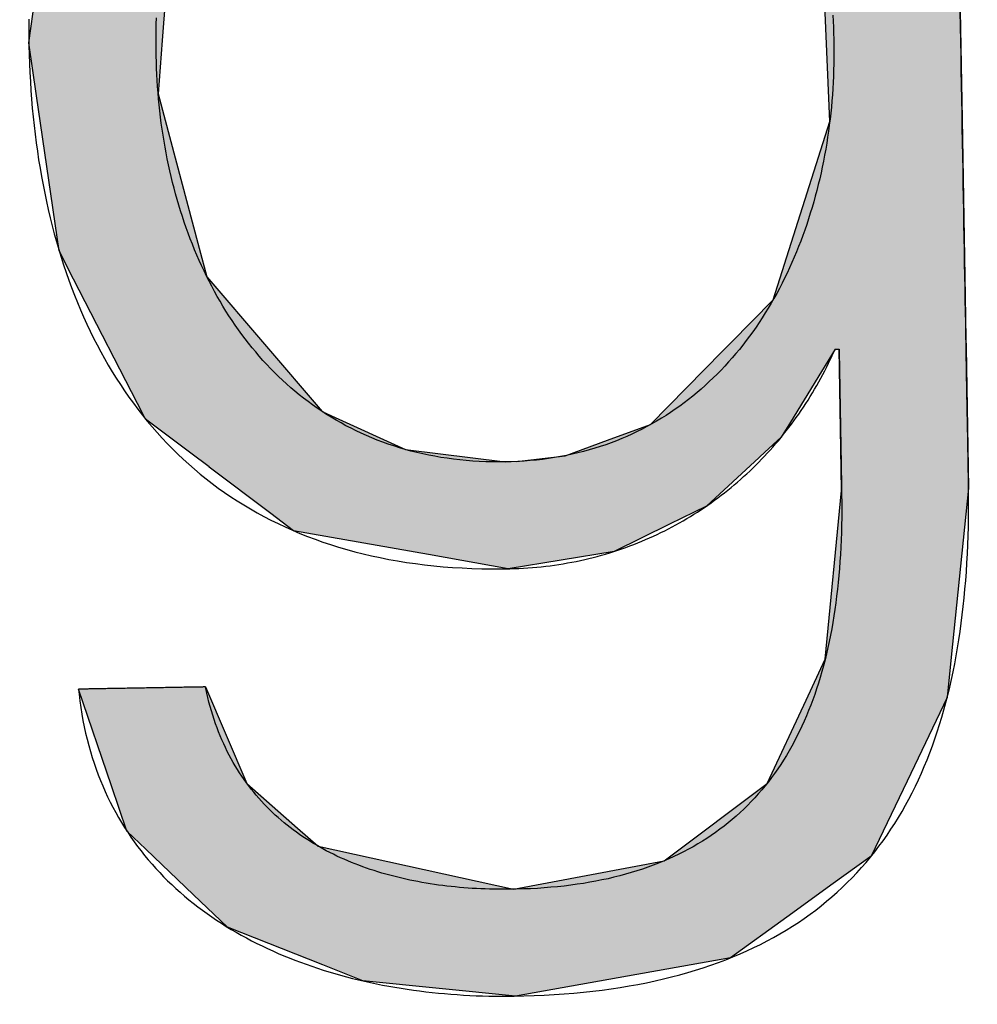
# Model space of a CAD drawing. Extents: x 1073 to 6773, y 6241 to 11366.
# Tile 27 of 58: x 3595 to 3643, y 8051 to 8100. Entities that reach past the tile are written whole.
import ezdxf

# ---------------------------------------------------------------- set-up
doc = ezdxf.new("R2010")
doc.units = 0
doc.layers.get('0').update_dxf_attribs({"linetype": 'CONTINUOUS'})
doc.layers.add('LOGO', color=7, linetype='CONTINUOUS')

# ---------------------------------------------------------------- blocks, each defined once
blk = doc.blocks.new('*U49')
at = {"layer": 'LOGO', "color": 30, "linetype": 'CONTINUOUS'}
for p, q in [((70.7363, 7.6539), (71.3157, 7.7745)), ((71.3157, 7.7745), (72.1028, 7.6539)), ((69.8624, 7.472), (70.7363, 7.6539)), ((72.1028, 7.6539), (72.4845, 7.472)), ((73.7466, 7.3511), (73.7466, 7.5547)), ((74.6685, 7.5547), (74.6685, 7.3511)), ((69.6721, 7.326), (69.8624, 7.472)), ((72.4845, 7.472), (72.791, 7.326)), ((69.2388, 6.9935), (69.6721, 7.326)), ((72.791, 7.326), (73.1692, 6.9935)), ((73.7466, 7.2564), (73.7466, 7.3511)), ((74.6685, 7.3511), (74.6685, 7.2564)), ((73.7466, 6.9032), (73.7466, 7.2564)), ((74.6685, 7.2564), (74.6685, 6.9032)), ((69.1533, 6.9279), (69.2388, 6.9935)), ((73.1692, 6.9935), (73.2438, 6.9279)), ((68.8059, 6.6613), (69.1533, 6.9279)), ((70.7043, 6.9279), (70.07, 6.6613)), ((72.1609, 6.8417), (71.7719, 6.9279)), ((73.2438, 6.9279), (73.3419, 6.8417)), ((73.7466, 6.4703), (73.7466, 6.9032)), ((74.6685, 6.9032), (74.6685, 6.4703)), ((72.1871, 6.8359), (72.1609, 6.8417)), ((72.7539, 6.4861), (72.1871, 6.8359)), ((73.3419, 6.8417), (73.3456, 6.8359)), ((73.3456, 6.8359), (73.5679, 6.4861)), ((68.5622, 6.2298), (68.792, 6.6507)), ((68.792, 6.6507), (68.8059, 6.6613)), ((70.0578, 6.6507), (69.5738, 6.2298)), ((70.07, 6.6613), (70.0578, 6.6507)), ((72.9559, 6.2517), (72.7539, 6.4861)), ((73.5679, 6.4861), (73.717, 6.2517)), ((73.7466, 6.4553), (73.7466, 6.4703)), ((73.7466, 6.2517), (73.7466, 6.4553)), ((74.6685, 6.4703), (74.6685, 6.4553)), ((74.6685, 6.4553), (74.6685, 6.2517)), ((68.1307, 5.4396), (68.5622, 6.2298)), ((69.5738, 6.2298), (69.1801, 5.4396)), ((73.1846, 5.9862), (72.9559, 6.2517)), ((74.6685, 6.2517), (74.6685, 5.9862)), ((73.6716, 4.7033), (73.1846, 5.9862)), ((74.6685, 5.9862), (74.6685, 4.7033)), ((68.0655, 5.0154), (68.1307, 5.4396)), ((69.1801, 5.4396), (68.9688, 5.0154)), ((67.9044, 3.9676), (68.0655, 5.0154)), ((68.9688, 5.0154), (68.872, 3.9676)), ((73.6874, 4.0846), (73.6716, 4.7033)), ((74.6685, 4.7033), (74.6685, 4.0846)), ((73.7076, 3.2947), (73.6874, 4.0846)), ((74.6685, 4.0846), (74.6685, 3.2947)), ((67.9538, 3.5803), (67.9044, 3.9676)), ((68.872, 3.9676), (68.8363, 3.5803)), ((68.0977, 2.4533), (67.9538, 3.5803)), ((68.8363, 3.5803), (69.1153, 2.4533)), ((73.2733, 2.0058), (73.7076, 3.2947)), ((74.6685, 3.2947), (74.6685, 2.0058)), ((68.1996, 2.2461), (68.0977, 2.4533)), ((69.1153, 2.4533), (69.1666, 2.2461)), ((68.6881, 1.253), (68.1996, 2.2461)), ((69.1666, 2.2461), (69.9859, 1.253)), ((72.9612, 1.6989), (73.2733, 2.0058)), ((74.6685, 2.0058), (74.6685, 1.6989)), ((72.9007, 1.6394), (72.9612, 1.6989)), ((74.6685, 1.6989), (74.6685, 1.6394)), ((72.3688, 1.1164), (72.9007, 1.6394)), ((73.717, 1.6394), (73.3842, 1.1164)), ((73.7466, 0.9127), (73.7466, 1.6394)), ((74.6685, 1.6394), (74.6685, 0.9127)), ((68.7042, 1.2203), (68.6881, 1.253)), ((69.0285, 0.9664), (68.7042, 1.2203)), ((69.9859, 1.253), (70.0543, 1.2203)), ((70.0543, 1.2203), (70.5857, 0.9664)), ((72.0541, 1.0079), (72.3688, 1.1164)), ((73.3842, 1.1164), (73.3151, 1.0079)), ((71.7444, 0.9011), (72.0541, 1.0079)), ((73.3151, 1.0079), (73.195, 0.9011)), ((69.1585, 0.8647), (69.0285, 0.9664)), ((70.5857, 0.9664), (71.3082, 0.8647)), ((69.1599, 0.8636), (69.1585, 0.8647)), ((69.6019, 0.5176), (69.1599, 0.8636)), ((71.39, 0.8647), (71.7444, 0.9011)), ((73.1529, 0.8636), (72.7636, 0.5176)), ((73.1541, 0.8647), (73.1529, 0.8636)), ((73.195, 0.9011), (73.1541, 0.8647)), ((73.7466, 0.6145), (73.7466, 0.9127)), ((74.6685, 0.9127), (74.6685, 0.6145)), ((73.6056, -0.6099), (73.7466, 0.6145)), ((74.6685, 0.6145), (74.5217, -0.6099)), ((69.7636, 0.391), (69.6019, 0.5176)), ((72.7636, 0.5176), (72.4943, 0.391)), ((70.739, 0.2002), (69.7636, 0.391)), ((72.4943, 0.391), (72.0885, 0.2002)), ((71.3157, 0.0874), (70.739, 0.2002)), ((72.0885, 0.2002), (71.3157, 0.0874)), ((73.4618, -0.9041), (73.6056, -0.6099)), ((74.5217, -0.6099), (74.4865, -0.9041)), ((68.4093, -1.4376), (68.1828, -0.7325)), ((69.1047, -0.7325), (69.3927, -1.4376)), ((73.1681, -1.5048), (73.4618, -0.9041)), ((74.4865, -0.9041), (74.1858, -1.5048)), ((68.5157, -1.7689), (68.4093, -1.4376)), ((69.3927, -1.4376), (69.7553, -1.7689)), ((72.422, -2.0466), (73.1681, -1.5048)), ((74.1858, -1.5048), (73.9145, -2.0466)), ((68.6521, -1.9038), (68.5157, -1.7689)), ((69.7553, -1.7689), (69.903, -1.9038)), ((68.9923, -2.2404), (68.6521, -1.9038)), ((69.903, -1.9038), (71.3157, -2.2404)), ((71.3157, -2.2404), (72.4121, -2.0538)), ((72.4121, -2.0538), (72.422, -2.0466)), ((73.9042, -2.0538), (73.6363, -2.2404)), ((73.9145, -2.0466), (73.9042, -2.0538)), ((69.233, -2.4785), (68.9923, -2.2404)), ((73.6363, -2.2404), (73.2945, -2.4785)), ((69.9216, -2.7663), (69.233, -2.4785)), ((73.2945, -2.4785), (72.8814, -2.7663)), ((70.2084, -2.8862), (69.9216, -2.7663)), ((72.8814, -2.7663), (72.1315, -2.8862)), ((71.3157, -3.0166), (70.2084, -2.8862)), ((72.1315, -2.8862), (71.3157, -3.0166))]:
    blk.add_line(p, q, dxfattribs=at)
at = {"layer": 'LOGO', "color": 30, "linetype": 'CONTINUOUS', "extrusion": (0, 0, -1)}
for points in [[(-71.3157, 7.7745), (-72.1028, 7.6539), (-70.7363, 7.6539)], [(-70.7363, 7.6539), (-72.4845, 7.472), (-69.8624, 7.472)], [(-70.7363, 7.6539), (-72.1028, 7.6539), (-72.4845, 7.472)], [(-73.7466, 7.5547), (-74.6685, 7.3511), (-73.7466, 7.3511)], [(-73.7466, 7.5547), (-74.6685, 7.5547), (-74.6685, 7.3511)], [(-69.8624, 7.472), (-72.791, 7.326), (-69.6721, 7.326)], [(-69.8624, 7.472), (-72.4845, 7.472), (-72.791, 7.326)], [(-69.6721, 7.326), (-73.1692, 6.9935), (-69.2388, 6.9935)], [(-69.6721, 7.326), (-72.791, 7.326), (-73.1692, 6.9935)], [(-73.7466, 7.3511), (-74.6685, 7.2564), (-73.7466, 7.2564)], [(-73.7466, 7.3511), (-74.6685, 7.3511), (-74.6685, 7.2564)], [(-73.7466, 7.2564), (-74.6685, 6.9032), (-73.7466, 6.9032)], [(-73.7466, 7.2564), (-74.6685, 7.2564), (-74.6685, 6.9032)], [(-69.2388, 6.9935), (-70.7043, 6.9279), (-69.1533, 6.9279)], [(-69.2388, 6.9935), (-71.476, 6.9935), (-70.7043, 6.9279)], [(-71.476, 6.9935), (-73.2438, 6.9279), (-71.7719, 6.9279)], [(-71.476, 6.9935), (-73.1692, 6.9935), (-73.2438, 6.9279)], [(-69.1533, 6.9279), (-70.07, 6.6613), (-68.8059, 6.6613)], [(-69.1533, 6.9279), (-70.7043, 6.9279), (-70.07, 6.6613)], [(-71.7719, 6.9279), (-73.3419, 6.8417), (-72.1609, 6.8417)], [(-71.7719, 6.9279), (-73.2438, 6.9279), (-73.3419, 6.8417)], [(-73.7466, 6.9032), (-74.6685, 6.4703), (-73.7466, 6.4703)], [(-73.7466, 6.9032), (-74.6685, 6.9032), (-74.6685, 6.4703)], [(-72.1609, 6.8417), (-73.3456, 6.8359), (-72.1871, 6.8359)], [(-72.1609, 6.8417), (-73.3419, 6.8417), (-73.3456, 6.8359)], [(-72.1871, 6.8359), (-73.5679, 6.4861), (-72.7539, 6.4861)], [(-72.1871, 6.8359), (-73.3456, 6.8359), (-73.5679, 6.4861)], [(-68.792, 6.6507), (-69.5738, 6.2298), (-68.5622, 6.2298)], [(-68.8059, 6.6613), (-70.0578, 6.6507), (-68.792, 6.6507)], [(-68.792, 6.6507), (-70.0578, 6.6507), (-69.5738, 6.2298)], [(-68.8059, 6.6613), (-70.07, 6.6613), (-70.0578, 6.6507)], [(-72.7539, 6.4861), (-73.717, 6.2517), (-72.9559, 6.2517)], [(-72.7539, 6.4861), (-73.5679, 6.4861), (-73.717, 6.2517)], [(-73.7466, 6.4703), (-74.6685, 6.4553), (-73.7466, 6.4553)], [(-73.7466, 6.4703), (-74.6685, 6.4703), (-74.6685, 6.4553)], [(-73.7466, 6.4553), (-74.6685, 6.2517), (-73.7466, 6.2517)], [(-73.7466, 6.4553), (-74.6685, 6.4553), (-74.6685, 6.2517)], [(-68.5622, 6.2298), (-69.1801, 5.4396), (-68.1307, 5.4396)], [(-68.5622, 6.2298), (-69.5738, 6.2298), (-69.1801, 5.4396)], [(-72.9559, 6.2517), (-74.6685, 5.9862), (-73.1846, 5.9862)], [(-72.9559, 6.2517), (-74.6685, 6.2517), (-74.6685, 5.9862)], [(-73.1846, 5.9862), (-74.6685, 4.7033), (-73.6716, 4.7033)], [(-73.1846, 5.9862), (-74.6685, 5.9862), (-74.6685, 4.7033)], [(-68.1307, 5.4396), (-68.9688, 5.0154), (-68.0655, 5.0154)], [(-68.1307, 5.4396), (-69.1801, 5.4396), (-68.9688, 5.0154)], [(-68.0655, 5.0154), (-68.872, 3.9676), (-67.9044, 3.9676)], [(-68.0655, 5.0154), (-68.9688, 5.0154), (-68.872, 3.9676)], [(-73.6716, 4.7033), (-74.6685, 4.0846), (-73.6874, 4.0846)], [(-73.6716, 4.7033), (-74.6685, 4.7033), (-74.6685, 4.0846)], [(-73.6874, 4.0846), (-74.6685, 3.2947), (-73.7076, 3.2947)], [(-73.6874, 4.0846), (-74.6685, 4.0846), (-74.6685, 3.2947)], [(-67.9044, 3.9676), (-68.8363, 3.5803), (-67.9538, 3.5803)], [(-67.9044, 3.9676), (-68.872, 3.9676), (-68.8363, 3.5803)], [(-67.9538, 3.5803), (-69.1153, 2.4533), (-68.0977, 2.4533)], [(-67.9538, 3.5803), (-68.8363, 3.5803), (-69.1153, 2.4533)], [(-73.7076, 3.2947), (-74.6685, 2.0058), (-73.2733, 2.0058)], [(-73.7076, 3.2947), (-74.6685, 3.2947), (-74.6685, 2.0058)], [(-68.0977, 2.4533), (-69.1666, 2.2461), (-68.1996, 2.2461)], [(-68.0977, 2.4533), (-69.1153, 2.4533), (-69.1666, 2.2461)], [(-68.1996, 2.2461), (-69.9859, 1.253), (-68.6881, 1.253)], [(-68.1996, 2.2461), (-69.1666, 2.2461), (-69.9859, 1.253)], [(-73.2733, 2.0058), (-74.6685, 1.6989), (-72.9612, 1.6989)], [(-73.2733, 2.0058), (-74.6685, 2.0058), (-74.6685, 1.6989)], [(-72.9612, 1.6989), (-74.6685, 1.6394), (-72.9007, 1.6394)], [(-72.9612, 1.6989), (-74.6685, 1.6989), (-74.6685, 1.6394)], [(-72.9007, 1.6394), (-73.3842, 1.1164), (-72.3688, 1.1164)], [(-72.9007, 1.6394), (-73.717, 1.6394), (-73.3842, 1.1164)], [(-73.7466, 1.6394), (-74.6685, 0.9127), (-73.7466, 0.9127)], [(-73.7466, 1.6394), (-74.6685, 1.6394), (-74.6685, 0.9127)], [(-68.6881, 1.253), (-70.0543, 1.2203), (-68.7042, 1.2203)], [(-68.6881, 1.253), (-69.9859, 1.253), (-70.0543, 1.2203)], [(-68.7042, 1.2203), (-70.5857, 0.9664), (-69.0285, 0.9664)], [(-68.7042, 1.2203), (-70.0543, 1.2203), (-70.5857, 0.9664)], [(-72.3688, 1.1164), (-73.3151, 1.0079), (-72.0541, 1.0079)], [(-72.3688, 1.1164), (-73.3842, 1.1164), (-73.3151, 1.0079)], [(-72.0541, 1.0079), (-73.195, 0.9011), (-71.7444, 0.9011)], [(-72.0541, 1.0079), (-73.3151, 1.0079), (-73.195, 0.9011)], [(-69.0285, 0.9664), (-71.3082, 0.8647), (-69.1585, 0.8647)], [(-69.0285, 0.9664), (-70.5857, 0.9664), (-71.3082, 0.8647)], [(-69.1585, 0.8647), (-71.3157, 0.8636), (-69.1599, 0.8636)], [(-69.1585, 0.8647), (-71.3082, 0.8647), (-71.3157, 0.8636)], [(-69.1599, 0.8636), (-72.7636, 0.5176), (-69.6019, 0.5176)], [(-69.1599, 0.8636), (-73.1529, 0.8636), (-72.7636, 0.5176)], [(-71.39, 0.8647), (-73.1529, 0.8636), (-71.3157, 0.8636)], [(-71.7444, 0.9011), (-73.1541, 0.8647), (-71.39, 0.8647)], [(-71.39, 0.8647), (-73.1541, 0.8647), (-73.1529, 0.8636)], [(-71.7444, 0.9011), (-73.195, 0.9011), (-73.1541, 0.8647)], [(-73.7466, 0.9127), (-74.6685, 0.6145), (-73.7466, 0.6145)], [(-73.7466, 0.9127), (-74.6685, 0.9127), (-74.6685, 0.6145)], [(-73.7466, 0.6145), (-74.5217, -0.6099), (-73.6056, -0.6099)], [(-73.7466, 0.6145), (-74.6685, 0.6145), (-74.5217, -0.6099)], [(-69.6019, 0.5176), (-72.4943, 0.391), (-69.7636, 0.391)], [(-69.6019, 0.5176), (-72.7636, 0.5176), (-72.4943, 0.391)], [(-69.7636, 0.391), (-72.0885, 0.2002), (-70.739, 0.2002)], [(-69.7636, 0.391), (-72.4943, 0.391), (-72.0885, 0.2002)], [(-70.739, 0.2002), (-72.0885, 0.2002), (-71.3157, 0.0874)], [(-73.6056, -0.6099), (-74.4865, -0.9041), (-73.4618, -0.9041)], [(-73.6056, -0.6099), (-74.5217, -0.6099), (-74.4865, -0.9041)], [(-68.1828, -0.7325), (-69.3927, -1.4376), (-68.4093, -1.4376)], [(-68.1828, -0.7325), (-69.1047, -0.7325), (-69.3927, -1.4376)], [(-73.4618, -0.9041), (-74.1858, -1.5048), (-73.1681, -1.5048)], [(-73.4618, -0.9041), (-74.4865, -0.9041), (-74.1858, -1.5048)], [(-68.4093, -1.4376), (-69.7553, -1.7689), (-68.5157, -1.7689)], [(-68.4093, -1.4376), (-69.3927, -1.4376), (-69.7553, -1.7689)], [(-73.1681, -1.5048), (-73.9145, -2.0466), (-72.422, -2.0466)], [(-73.1681, -1.5048), (-74.1858, -1.5048), (-73.9145, -2.0466)], [(-68.5157, -1.7689), (-69.903, -1.9038), (-68.6521, -1.9038)], [(-68.5157, -1.7689), (-69.7553, -1.7689), (-69.903, -1.9038)], [(-68.6521, -1.9038), (-71.3157, -2.2404), (-68.9923, -2.2404)], [(-68.6521, -1.9038), (-69.903, -1.9038), (-71.3157, -2.2404)], [(-72.4121, -2.0538), (-73.6363, -2.2404), (-71.3157, -2.2404)], [(-72.422, -2.0466), (-73.9042, -2.0538), (-72.4121, -2.0538)], [(-72.4121, -2.0538), (-73.9042, -2.0538), (-73.6363, -2.2404)], [(-72.422, -2.0466), (-73.9145, -2.0466), (-73.9042, -2.0538)], [(-68.9923, -2.2404), (-73.2945, -2.4785), (-69.233, -2.4785)], [(-68.9923, -2.2404), (-73.6363, -2.2404), (-73.2945, -2.4785)], [(-69.233, -2.4785), (-72.8814, -2.7663), (-69.9216, -2.7663)], [(-69.233, -2.4785), (-73.2945, -2.4785), (-72.8814, -2.7663)], [(-69.9216, -2.7663), (-72.1315, -2.8862), (-70.2084, -2.8862)], [(-69.9216, -2.7663), (-72.8814, -2.7663), (-72.1315, -2.8862)], [(-70.2084, -2.8862), (-72.1315, -2.8862), (-71.3157, -3.0166)]]:
    blk.add_solid(points, dxfattribs=at)
blk = doc.blocks.new('KLAUS')
at = {"layer": 'LOGO'}
for points in [[(67.9072, 4.138, 0), (67.9055, 4.0748, 0), (67.9046, 4.0114, 0), (67.9044, 3.947, 0), (67.9049, 3.8813, 0), (67.9061, 3.8159, 0), (67.9078, 3.7507, 0), (67.9102, 3.6859, 0), (67.9133, 3.6213, 0), (67.9169, 3.557, 0), (67.9212, 3.4931, 0), (67.9262, 3.4295, 0), (67.9318, 3.3662, 0), (67.938, 3.3033, 0), (67.9449, 3.2407, 0), (67.9525, 3.1785, 0), (67.9607, 3.1167, 0), (67.9695, 3.0552, 0), (67.979, 2.9941, 0), (67.9892, 2.9334, 0), (68.0001, 2.8731, 0), (68.0116, 2.8133, 0), (68.0238, 2.7538, 0), (68.0367, 2.6948, 0), (68.0502, 2.6362, 0), (68.0644, 2.578, 0), (68.0794, 2.5203, 0), (68.095, 2.463, 0), (68.1113, 2.4063, 0), (68.1282, 2.35, 0), (68.1459, 2.2942, 0), (68.1643, 2.2388, 0), (68.1833, 2.184, 0), (68.2031, 2.1297, 0), (68.2236, 2.0759, 0), (68.2448, 2.0226, 0), (68.2667, 1.9699, 0), (68.2893, 1.9177, 0), (68.3126, 1.866, 0), (68.3366, 1.815, 0), (68.3614, 1.7645, 0), (68.3869, 1.7145, 0), (68.4131, 1.6652, 0), (68.4401, 1.6164, 0), (68.4677, 1.5682, 0), (68.4961, 1.5207, 0), (68.5253, 1.4738, 0), (68.5552, 1.4275, 0), (68.5858, 1.3818, 0), (68.6172, 1.3368, 0), (68.6493, 1.2924, 0), (68.6822, 1.2487, 0), (68.7158, 1.2056, 0), (68.7502, 1.1632, 0), (68.7854, 1.1216, 0), (68.8213, 1.0805, 0), (68.8579, 1.0403, 0), (68.8954, 1.0007, 0), (68.9336, 0.9618, 0), (68.9726, 0.9237, 0), (69.0123, 0.8862, 0), (69.0529, 0.8496, 0), (69.0942, 0.8137, 0), (69.1363, 0.7785, 0), (69.1792, 0.7441, 0), (69.2228, 0.7105, 0), (69.2673, 0.6777, 0), (69.3126, 0.6457, 0), (69.3586, 0.6144, 0), (69.4055, 0.584, 0), (69.4532, 0.5544, 0), (69.5016, 0.5256, 0), (69.5509, 0.4977, 0), (69.601, 0.4706, 0), (69.6519, 0.4443, 0), (69.7036, 0.4189, 0), (69.7561, 0.3944, 0), (69.8095, 0.3707, 0), (69.8637, 0.348, 0), (69.9187, 0.3261, 0), (69.9745, 0.3051, 0), (70.0312, 0.2851, 0), (70.0887, 0.2659, 0), (70.147, 0.2477, 0), (70.2062, 0.2304, 0), (70.2662, 0.214, 0), (70.3271, 0.1987, 0), (70.3888, 0.1842, 0), (70.4514, 0.1708, 0), (70.5148, 0.1583, 0), (70.5791, 0.1468, 0), (70.6443, 0.1362, 0), (70.7103, 0.1267, 0), (70.7771, 0.1182, 0), (70.8449, 0.1107, 0), (70.9135, 0.1043, 0), (70.983, 0.0988, 0), (71.0533, 0.0944, 0), (71.1245, 0.0911, 0), (71.1967, 0.0888, 0), (71.2697, 0.0876, 0), (71.3282, 0.0874, 0), (71.3613, 0.0878, 0), (71.3942, 0.0885, 0), (71.4271, 0.0896, 0), (71.4598, 0.0912, 0), (71.4924, 0.093, 0), (71.5249, 0.0953, 0), (71.5572, 0.098, 0), (71.5894, 0.101, 0), (71.6215, 0.1044, 0), (71.6534, 0.1082, 0), (71.6852, 0.1124, 0), (71.7169, 0.1169, 0), (71.7484, 0.1218, 0), (71.7798, 0.127, 0), (71.811, 0.1327, 0), (71.8421, 0.1387, 0), (71.873, 0.145, 0), (71.9038, 0.1517, 0), (71.9344, 0.1587, 0), (71.9649, 0.1661, 0), (71.9952, 0.1739, 0), (72.0254, 0.182, 0), (72.0554, 0.1905, 0), (72.0852, 0.1992, 0), (72.1149, 0.2084, 0), (72.1444, 0.2178, 0), (72.1738, 0.2277, 0), (72.203, 0.2378, 0), (72.232, 0.2483, 0), (72.2608, 0.2591, 0), (72.2895, 0.2702, 0), (72.318, 0.2817, 0), (72.3463, 0.2935, 0), (72.3744, 0.3056, 0), (72.4024, 0.318, 0), (72.4302, 0.3308, 0), (72.4577, 0.3438, 0), (72.4852, 0.3572, 0), (72.5124, 0.3709, 0), (72.5394, 0.3849, 0), (72.5662, 0.3992, 0), (72.5929, 0.4138, 0), (72.6193, 0.4287, 0), (72.6456, 0.4439, 0), (72.6716, 0.4594, 0), (72.6975, 0.4752, 0), (72.7232, 0.4913, 0), (72.7486, 0.5077, 0), (72.7739, 0.5244, 0), (72.7989, 0.5414, 0), (72.8237, 0.5586, 0), (72.8483, 0.5761, 0), (72.8727, 0.594, 0), (72.8969, 0.6121, 0), (72.9209, 0.6304, 0), (72.9447, 0.6491, 0), (72.9682, 0.668, 0), (72.9915, 0.6872, 0), (73.0146, 0.7067, 0), (73.0375, 0.7264, 0), (73.0602, 0.7464, 0), (73.0826, 0.7666, 0), (73.1048, 0.7871, 0), (73.1267, 0.8079, 0), (73.1484, 0.8289, 0), (73.1699, 0.8502, 0), (73.1912, 0.8717, 0), (73.2122, 0.8935, 0), (73.233, 0.9155, 0), (73.2535, 0.9378, 0), (73.2738, 0.9603, 0), (73.2938, 0.9831, 0), (73.3136, 1.0061, 0), (73.3331, 1.0293, 0), (73.3524, 1.0527, 0), (73.3715, 1.0764, 0), (73.3902, 1.1003, 0), (73.4088, 1.1245, 0), (73.427, 1.1488, 0), (73.445, 1.1735, 0), (73.4628, 1.1983, 0), (73.4803, 1.2233, 0), (73.4975, 1.2485, 0), (73.5144, 1.274, 0), (73.5311, 1.2997, 0), (73.5475, 1.3256, 0), (73.5636, 1.3517, 0), (73.5795, 1.378, 0), (73.5951, 1.4045, 0), (73.6104, 1.4312, 0), (73.6254, 1.4581, 0), (73.6402, 1.4852, 0), (73.6546, 1.5125, 0), (73.6688, 1.54, 0), (73.6827, 1.5676, 0), (73.6963, 1.5955, 0), (73.7096, 1.6236, 0), (73.717, 1.6394, 0), (73.717, 1.6394, 0), (73.717, 1.6394, 0), (73.7171, 1.6394, 0), (73.7171, 1.6394, 0), (73.7172, 1.6394, 0), (73.7173, 1.6394, 0), (73.7175, 1.6394, 0), (73.7176, 1.6394, 0), (73.7177, 1.6394, 0), (73.7179, 1.6394, 0), (73.7181, 1.6394, 0), (73.7183, 1.6394, 0), (73.7185, 1.6394, 0), (73.7187, 1.6394, 0), (73.7189, 1.6394, 0), (73.7192, 1.6394, 0), (73.7194, 1.6394, 0), (73.7197, 1.6394, 0), (73.72, 1.6394, 0), (73.7203, 1.6394, 0), (73.7206, 1.6394, 0), (73.7209, 1.6394, 0), (73.7212, 1.6394, 0), (73.7216, 1.6394, 0), (73.7219, 1.6394, 0), (73.7223, 1.6394, 0), (73.7226, 1.6394, 0), (73.723, 1.6394, 0), (73.7234, 1.6394, 0), (73.7238, 1.6394, 0), (73.7242, 1.6394, 0), (73.7246, 1.6394, 0), (73.725, 1.6394, 0), (73.7254, 1.6394, 0), (73.7258, 1.6394, 0), (73.7262, 1.6394, 0), (73.7266, 1.6394, 0), (73.7271, 1.6394, 0), (73.7275, 1.6394, 0), (73.7279, 1.6394, 0), (73.7284, 1.6394, 0), (73.7288, 1.6394, 0), (73.7293, 1.6394, 0), (73.7297, 1.6394, 0), (73.7302, 1.6394, 0), (73.7306, 1.6394, 0), (73.7311, 1.6394, 0), (73.7315, 1.6394, 0), (73.732, 1.6394, 0), (73.7324, 1.6394, 0), (73.7329, 1.6394, 0), (73.7334, 1.6394, 0), (73.7338, 1.6394, 0), (73.7343, 1.6394, 0), (73.7347, 1.6394, 0), (73.7351, 1.6394, 0), (73.7356, 1.6394, 0), (73.736, 1.6394, 0), (73.7365, 1.6394, 0), (73.7369, 1.6394, 0), (73.7373, 1.6394, 0), (73.7377, 1.6394, 0), (73.7382, 1.6394, 0), (73.7386, 1.6394, 0), (73.739, 1.6394, 0), (73.7394, 1.6394, 0), (73.7398, 1.6394, 0), (73.7401, 1.6394, 0), (73.7405, 1.6394, 0), (73.7409, 1.6394, 0), (73.7413, 1.6394, 0), (73.7416, 1.6394, 0), (73.742, 1.6394, 0), (73.7423, 1.6394, 0), (73.7426, 1.6394, 0), (73.7429, 1.6394, 0), (73.7432, 1.6394, 0), (73.7435, 1.6394, 0), (73.7438, 1.6394, 0), (73.7441, 1.6394, 0), (73.7444, 1.6394, 0), (73.7446, 1.6394, 0), (73.7448, 1.6394, 0), (73.7451, 1.6394, 0), (73.7453, 1.6394, 0), (73.7455, 1.6394, 0), (73.7456, 1.6394, 0), (73.7458, 1.6394, 0), (73.746, 1.6394, 0), (73.7461, 1.6394, 0), (73.7462, 1.6394, 0), (73.7463, 1.6394, 0), (73.7464, 1.6394, 0), (73.7465, 1.6394, 0), (73.7465, 1.6394, 0), (73.7466, 1.6394, 0), (73.7466, 1.6394, 0), (73.7466, 1.6394, 0), (73.7466, 1.6387, 0), (73.7466, 1.6375, 0), (73.7466, 1.6356, 0), (73.7466, 1.6331, 0), (73.7466, 1.6301, 0), (73.7466, 1.6265, 0), (73.7466, 1.6223, 0), (73.7466, 1.6176, 0), (73.7466, 1.6124, 0), (73.7466, 1.6066, 0), (73.7466, 1.6003, 0), (73.7466, 1.5936, 0), (73.7466, 1.5864, 0), (73.7466, 1.5787, 0), (73.7466, 1.5705, 0), (73.7466, 1.562, 0), (73.7466, 1.553, 0), (73.7466, 1.5435, 0), (73.7466, 1.5337, 0), (73.7466, 1.5235, 0), (73.7466, 1.5129, 0), (73.7466, 1.502, 0), (73.7466, 1.4907, 0), (73.7466, 1.4791, 0), (73.7466, 1.4672, 0), (73.7466, 1.4549, 0), (73.7466, 1.4424, 0), (73.7466, 1.4296, 0), (73.7466, 1.4165, 0), (73.7466, 1.4031, 0), (73.7466, 1.3896, 0), (73.7466, 1.3757, 0), (73.7466, 1.3617, 0), (73.7466, 1.3475, 0), (73.7466, 1.3331, 0), (73.7466, 1.3185, 0), (73.7466, 1.3037, 0), (73.7466, 1.2888, 0), (73.7466, 1.2737, 0), (73.7466, 1.2586, 0), (73.7466, 1.2433, 0), (73.7466, 1.2279, 0), (73.7466, 1.2125, 0), (73.7466, 1.1969, 0), (73.7466, 1.1813, 0), (73.7466, 1.1657, 0), (73.7466, 1.15, 0), (73.7466, 1.1343, 0), (73.7466, 1.1186, 0), (73.7466, 1.1029, 0), (73.7466, 1.0873, 0), (73.7466, 1.0716, 0), (73.7466, 1.056, 0), (73.7466, 1.0405, 0), (73.7466, 1.0251, 0), (73.7466, 1.0097, 0), (73.7466, 0.9944, 0), (73.7466, 0.9792, 0), (73.7466, 0.9642, 0), (73.7466, 0.9493, 0), (73.7466, 0.9346, 0), (73.7466, 0.92, 0), (73.7466, 0.9056, 0), (73.7466, 0.8913, 0), (73.7466, 0.8773, 0), (73.7466, 0.8635, 0), (73.7466, 0.85, 0), (73.7466, 0.8366, 0), (73.7466, 0.8236, 0), (73.7466, 0.8108, 0), (73.7466, 0.7982, 0), (73.7466, 0.786, 0), (73.7466, 0.7741, 0), (73.7466, 0.7625, 0), (73.7466, 0.7512, 0), (73.7466, 0.7403, 0), (73.7466, 0.7298, 0), (73.7466, 0.7196, 0), (73.7466, 0.7098, 0), (73.7466, 0.7004, 0), (73.7466, 0.6914, 0), (73.7466, 0.6829, 0), (73.7466, 0.6748, 0), (73.7466, 0.6671, 0), (73.7466, 0.6599, 0), (73.7466, 0.6532, 0), (73.7466, 0.647, 0), (73.7466, 0.6412, 0), (73.7466, 0.636, 0), (73.7466, 0.6313, 0), (73.7466, 0.6272, 0), (73.7466, 0.6236, 0), (73.7466, 0.6206, 0), (73.7466, 0.6182, 0), (73.7466, 0.6164, 0), (73.7466, 0.6152, 0), (73.7466, 0.6146, 0), (73.7465, 0.5828, 0), (73.746, 0.5269, 0), (73.7451, 0.4714, 0), (73.7437, 0.4165, 0), (73.7418, 0.3621, 0), (73.7395, 0.3083, 0), (73.7367, 0.255, 0), (73.7334, 0.2022, 0), (73.7296, 0.1499, 0), (73.7254, 0.0982, 0), (73.7207, 0.047, 0), (73.7156, -0.0037, 0), (73.7099, -0.0538, 0), (73.7038, -0.1034, 0), (73.6972, -0.1525, 0), (73.6902, -0.201, 0), (73.6826, -0.249, 0), (73.6746, -0.2964, 0), (73.6661, -0.3433, 0), (73.6571, -0.3897, 0), (73.6476, -0.4355, 0), (73.6376, -0.4807, 0), (73.6271, -0.5255, 0), (73.6162, -0.5696, 0), (73.6047, -0.6133, 0), (73.5927, -0.6563, 0), (73.5803, -0.6989, 0), (73.5674, -0.7408, 0), (73.5539, -0.7822, 0), (73.54, -0.8231, 0), (73.5255, -0.8634, 0), (73.5106, -0.9032, 0), (73.4951, -0.9424, 0), (73.4791, -0.981, 0), (73.4627, -1.0191, 0), (73.4457, -1.0566, 0), (73.4282, -1.0935, 0), (73.4102, -1.1299, 0), (73.3917, -1.1657, 0), (73.3726, -1.201, 0), (73.3531, -1.2357, 0), (73.333, -1.2698, 0), (73.3124, -1.3034, 0), (73.2913, -1.3364, 0), (73.2697, -1.3688, 0), (73.2475, -1.4006, 0), (73.2248, -1.4319, 0), (73.2016, -1.4626, 0), (73.1779, -1.4927, 0), (73.1536, -1.5223, 0), (73.1288, -1.5512, 0), (73.1035, -1.5796, 0), (73.0776, -1.6074, 0), (73.0512, -1.6346, 0), (73.0242, -1.6613, 0), (72.9967, -1.6873, 0), (72.9687, -1.7128, 0), (72.9401, -1.7377, 0), (72.911, -1.762, 0), (72.8813, -1.7857, 0), (72.8511, -1.8089, 0), (72.8204, -1.8314, 0), (72.7891, -1.8534, 0), (72.7572, -1.8747, 0), (72.7248, -1.8955, 0), (72.6918, -1.9156, 0), (72.6583, -1.9352, 0), (72.6242, -1.9542, 0), (72.5896, -1.9726, 0), (72.5544, -1.9903, 0), (72.5186, -2.0075, 0), (72.4823, -2.0241, 0), (72.4454, -2.0401, 0), (72.408, -2.0554, 0), (72.3699, -2.0702, 0), (72.3313, -2.0844, 0), (72.2922, -2.0979, 0), (72.2524, -2.1109, 0), (72.2121, -2.1232, 0), (72.1712, -2.1349, 0), (72.1298, -2.146, 0), (72.0877, -2.1565, 0), (72.0451, -2.1664, 0), (72.0019, -2.1757, 0), (71.9581, -2.1844, 0), (71.9138, -2.1924, 0), (71.8688, -2.1998, 0), (71.8233, -2.2066, 0), (71.7771, -2.2128, 0), (71.7304, -2.2184, 0), (71.6831, -2.2233, 0), (71.6352, -2.2277, 0), (71.5867, -2.2313, 0), (71.5376, -2.2344, 0), (71.4879, -2.2369, 0), (71.4376, -2.2387, 0), (71.3867, -2.2398, 0), (71.3352, -2.2404, 0), (71.2961, -2.2404, 0), (71.2648, -2.2401, 0), (71.2335, -2.2396, 0), (71.2022, -2.2388, 0), (71.1709, -2.2378, 0), (71.1398, -2.2365, 0), (71.1086, -2.2349, 0), (71.0776, -2.2331, 0), (71.0466, -2.231, 0), (71.0156, -2.2287, 0), (70.9847, -2.2261, 0), (70.9539, -2.2232, 0), (70.9232, -2.2201, 0), (70.8926, -2.2166, 0), (70.8621, -2.2129, 0), (70.8316, -2.209, 0), (70.8013, -2.2047, 0), (70.7711, -2.2002, 0), (70.7409, -2.1953, 0), (70.7109, -2.1902, 0), (70.681, -2.1848, 0), (70.6513, -2.1792, 0), (70.6216, -2.1732, 0), (70.5921, -2.1669, 0), (70.5628, -2.1604, 0), (70.5335, -2.1535, 0), (70.5045, -2.1463, 0), (70.4755, -2.1389, 0), (70.4468, -2.1311, 0), (70.4182, -2.123, 0), (70.3897, -2.1147, 0), (70.3614, -2.106, 0), (70.3333, -2.097, 0), (70.3054, -2.0877, 0), (70.2777, -2.078, 0), (70.2501, -2.0681, 0), (70.2228, -2.0578, 0), (70.1956, -2.0472, 0), (70.1687, -2.0363, 0), (70.142, -2.025, 0), (70.1154, -2.0135, 0), (70.0891, -2.0015, 0), (70.063, -1.9893, 0), (70.0372, -1.9767, 0), (70.0115, -1.9638, 0), (69.9861, -1.9506, 0), (69.961, -1.937, 0), (69.9361, -1.923, 0), (69.9114, -1.9087, 0), (69.887, -1.8941, 0), (69.8629, -1.8792, 0), (69.839, -1.8638, 0), (69.8154, -1.8481, 0), (69.792, -1.8321, 0), (69.769, -1.8157, 0), (69.7462, -1.799, 0), (69.7237, -1.7818, 0), (69.7015, -1.7644, 0), (69.6796, -1.7465, 0), (69.658, -1.7283, 0), (69.6367, -1.7097, 0), (69.6157, -1.6907, 0), (69.595, -1.6714, 0), (69.5747, -1.6517, 0), (69.5547, -1.6316, 0), (69.535, -1.6112, 0), (69.5156, -1.5903, 0), (69.4966, -1.5691, 0), (69.4779, -1.5475, 0), (69.4596, -1.5254, 0), (69.4416, -1.5031, 0), (69.424, -1.4803, 0), (69.4067, -1.4571, 0), (69.3898, -1.4335, 0), (69.3733, -1.4095, 0), (69.3572, -1.3851, 0), (69.3414, -1.3603, 0), (69.326, -1.3352, 0), (69.311, -1.3096, 0), (69.2964, -1.2836, 0), (69.2822, -1.2571, 0), (69.2685, -1.2303, 0), (69.2551, -1.2031, 0), (69.2421, -1.1754, 0), (69.2296, -1.1473, 0), (69.2174, -1.1188, 0), (69.2057, -1.0899, 0), (69.1945, -1.0605, 0), (69.1837, -1.0308, 0), (69.1733, -1.0006, 0), (69.1633, -0.9699, 0), (69.1538, -0.9388, 0), (69.1448, -0.9073, 0), (69.1362, -0.8754, 0), (69.1281, -0.843, 0), (69.1205, -0.8101, 0), (69.1133, -0.7769, 0), (69.1067, -0.7431, 0), (69.1045, -0.7325, 0), (69.1039, -0.7325, 0), (69.1026, -0.7325, 0), (69.1008, -0.7325, 0), (69.0985, -0.7325, 0), (69.0957, -0.7325, 0), (69.0924, -0.7325, 0), (69.0885, -0.7325, 0), (69.0842, -0.7325, 0), (69.0794, -0.7325, 0), (69.0741, -0.7325, 0), (69.0684, -0.7325, 0), (69.0623, -0.7325, 0), (69.0557, -0.7325, 0), (69.0487, -0.7325, 0), (69.0413, -0.7325, 0), (69.0335, -0.7325, 0), (69.0253, -0.7325, 0), (69.0168, -0.7325, 0), (69.0079, -0.7325, 0), (68.9986, -0.7325, 0), (68.9891, -0.7325, 0), (68.9792, -0.7325, 0), (68.969, -0.7325, 0), (68.9585, -0.7325, 0), (68.9477, -0.7325, 0), (68.9366, -0.7325, 0), (68.9253, -0.7325, 0), (68.9137, -0.7325, 0), (68.9019, -0.7325, 0), (68.8899, -0.7325, 0), (68.8776, -0.7325, 0), (68.8651, -0.7325, 0), (68.8525, -0.7325, 0), (68.8396, -0.7325, 0), (68.8266, -0.7325, 0), (68.8135, -0.7325, 0), (68.8002, -0.7325, 0), (68.7868, -0.7325, 0), (68.7732, -0.7325, 0), (68.7595, -0.7325, 0), (68.7458, -0.7325, 0), (68.7319, -0.7325, 0), (68.718, -0.7325, 0), (68.704, -0.7325, 0), (68.69, -0.7325, 0), (68.6759, -0.7325, 0), (68.6618, -0.7325, 0), (68.6477, -0.7325, 0), (68.6336, -0.7325, 0), (68.6195, -0.7325, 0), (68.6054, -0.7325, 0), (68.5913, -0.7325, 0), (68.5773, -0.7325, 0), (68.5633, -0.7325, 0), (68.5494, -0.7325, 0), (68.5356, -0.7325, 0), (68.5219, -0.7325, 0), (68.5083, -0.7325, 0), (68.4948, -0.7325, 0), (68.4814, -0.7325, 0), (68.4682, -0.7325, 0), (68.4551, -0.7325, 0), (68.4421, -0.7325, 0), (68.4294, -0.7325, 0), (68.4168, -0.7325, 0), (68.4045, -0.7325, 0), (68.3923, -0.7325, 0), (68.3803, -0.7325, 0), (68.3686, -0.7325, 0), (68.3572, -0.7325, 0), (68.3459, -0.7325, 0), (68.335, -0.7325, 0), (68.3243, -0.7325, 0), (68.314, -0.7325, 0), (68.3039, -0.7325, 0), (68.2941, -0.7325, 0), (68.2847, -0.7325, 0), (68.2756, -0.7325, 0), (68.2669, -0.7325, 0), (68.2585, -0.7325, 0), (68.2505, -0.7325, 0), (68.2429, -0.7325, 0), (68.2356, -0.7325, 0), (68.2288, -0.7325, 0), (68.2224, -0.7325, 0), (68.2165, -0.7325, 0), (68.2109, -0.7325, 0), (68.2059, -0.7325, 0), (68.2013, -0.7325, 0), (68.1972, -0.7325, 0), (68.1935, -0.7325, 0), (68.1904, -0.7325, 0), (68.1878, -0.7325, 0), (68.1857, -0.7325, 0), (68.1842, -0.7325, 0), (68.1832, -0.7325, 0), (68.1828, -0.7325, 0), (68.186, -0.7694, 0), (68.1911, -0.818, 0), (68.197, -0.866, 0), (68.2038, -0.9134, 0), (68.2114, -0.9603, 0), (68.2197, -1.0066, 0), (68.2289, -1.0523, 0), (68.2389, -1.0974, 0), (68.2497, -1.142, 0), (68.2612, -1.1859, 0), (68.2735, -1.2293, 0), (68.2866, -1.2722, 0), (68.3004, -1.3145, 0), (68.315, -1.3562, 0), (68.3303, -1.3974, 0), (68.3463, -1.4379, 0), (68.363, -1.478, 0), (68.3805, -1.5174, 0), (68.3986, -1.5564, 0), (68.4174, -1.5947, 0), (68.437, -1.6325, 0), (68.4571, -1.6698, 0), (68.478, -1.7065, 0), (68.4995, -1.7427, 0), (68.5217, -1.7783, 0), (68.5445, -1.8134, 0), (68.5679, -1.8479, 0), (68.5919, -1.8819, 0), (68.6166, -1.9153, 0), (68.6418, -1.9482, 0), (68.6677, -1.9806, 0), (68.6942, -2.0124, 0), (68.7212, -2.0437, 0), (68.7488, -2.0745, 0), (68.7769, -2.1048, 0), (68.8056, -2.1345, 0), (68.8349, -2.1637, 0), (68.8647, -2.1923, 0), (68.895, -2.2205, 0), (68.9258, -2.2481, 0), (68.9572, -2.2752, 0), (68.989, -2.3018, 0), (69.0214, -2.3279, 0), (69.0542, -2.3534, 0), (69.0875, -2.3785, 0), (69.1213, -2.403, 0), (69.1555, -2.427, 0), (69.1901, -2.4506, 0), (69.2253, -2.4736, 0), (69.2608, -2.4961, 0), (69.2968, -2.5181, 0), (69.3332, -2.5396, 0), (69.37, -2.5606, 0), (69.4071, -2.5811, 0), (69.4447, -2.6011, 0), (69.4827, -2.6206, 0), (69.521, -2.6397, 0), (69.5597, -2.6582, 0), (69.5988, -2.6762, 0), (69.6382, -2.6938, 0), (69.6779, -2.7109, 0), (69.718, -2.7275, 0), (69.7584, -2.7436, 0), (69.7991, -2.7592, 0), (69.8401, -2.7744, 0), (69.8814, -2.789, 0), (69.9229, -2.8032, 0), (69.9648, -2.8169, 0), (70.0069, -2.8302, 0), (70.0493, -2.843, 0), (70.092, -2.8553, 0), (70.1348, -2.8671, 0), (70.178, -2.8785, 0), (70.2213, -2.8894, 0), (70.2649, -2.8999, 0), (70.3086, -2.9099, 0), (70.3526, -2.9194, 0), (70.3968, -2.9285, 0), (70.4411, -2.9371, 0), (70.4856, -2.9453, 0), (70.5303, -2.953, 0), (70.5752, -2.9602, 0), (70.6202, -2.967, 0), (70.6653, -2.9734, 0), (70.7106, -2.9793, 0), (70.756, -2.9848, 0), (70.8015, -2.9899, 0), (70.8471, -2.9945, 0), (70.8928, -2.9986, 0), (70.9386, -3.0023, 0), (70.9844, -3.0056, 0), (71.0304, -3.0085, 0), (71.0764, -3.0109, 0), (71.1225, -3.0129, 0), (71.1686, -3.0145, 0), (71.2147, -3.0156, 0), (71.2609, -3.0163, 0), (71.3071, -3.0166, 0), (71.377, -3.0163, 0), (71.4515, -3.0152, 0), (71.5249, -3.0132, 0), (71.5974, -3.0104, 0), (71.6689, -3.0067, 0), (71.7394, -3.0022, 0), (71.8089, -2.9968, 0), (71.8775, -2.9906, 0), (71.9451, -2.9836, 0), (72.0117, -2.9757, 0), (72.0774, -2.967, 0), (72.1421, -2.9574, 0), (72.2058, -2.9471, 0), (72.2686, -2.9359, 0), (72.3305, -2.9239, 0), (72.3915, -2.9111, 0), (72.4515, -2.8975, 0), (72.5105, -2.883, 0), (72.5687, -2.8678, 0), (72.626, -2.8518, 0), (72.6823, -2.8349, 0), (72.7377, -2.8173, 0), (72.7922, -2.7989, 0), (72.8459, -2.7797, 0), (72.8986, -2.7597, 0), (72.9505, -2.7389, 0), (73.0014, -2.7174, 0), (73.0515, -2.695, 0), (73.1007, -2.6719, 0), (73.1491, -2.6481, 0), (73.1966, -2.6234, 0), (73.2432, -2.598, 0), (73.289, -2.5719, 0), (73.3339, -2.545, 0), (73.378, -2.5173, 0), (73.4213, -2.4889, 0), (73.4637, -2.4597, 0), (73.5053, -2.4298, 0), (73.546, -2.3991, 0), (73.586, -2.3678, 0), (73.6251, -2.3356, 0), (73.6635, -2.3028, 0), (73.701, -2.2692, 0), (73.7377, -2.2349, 0), (73.7736, -2.1999, 0), (73.8088, -2.1641, 0), (73.8431, -2.1277, 0), (73.8767, -2.0905, 0), (73.9095, -2.0526, 0), (73.9415, -2.014, 0), (73.9728, -1.9747, 0), (74.0033, -1.9347, 0), (74.033, -1.894, 0), (74.062, -1.8526, 0), (74.0903, -1.8106, 0), (74.1178, -1.7678, 0), (74.1446, -1.7244, 0), (74.1706, -1.6803, 0), (74.1959, -1.6355, 0), (74.2205, -1.59, 0), (74.2444, -1.5439, 0), (74.2676, -1.497, 0), (74.29, -1.4496, 0), (74.3118, -1.4014, 0), (74.3328, -1.3526, 0), (74.3532, -1.3032, 0), (74.3729, -1.2531, 0), (74.3919, -1.2024, 0), (74.4102, -1.1509, 0), (74.4278, -1.0989, 0), (74.4448, -1.0462, 0), (74.4611, -0.9929, 0), (74.4768, -0.939, 0), (74.4918, -0.8844, 0), (74.5061, -0.8292, 0), (74.5199, -0.7734, 0), (74.5329, -0.717, 0), (74.5454, -0.6599, 0), (74.5572, -0.6022, 0), (74.5684, -0.5439, 0), (74.5789, -0.4851, 0), (74.5889, -0.4256, 0), (74.5982, -0.3655, 0), (74.6069, -0.3048, 0), (74.6151, -0.2435, 0), (74.6226, -0.1816, 0), (74.6296, -0.1191, 0), (74.6359, -0.0561, 0), (74.6417, 0.0075, 0), (74.6469, 0.0718, 0), (74.6516, 0.1365, 0), (74.6556, 0.2019, 0), (74.6591, 0.2678, 0), (74.6621, 0.3343, 0), (74.6645, 0.4014, 0), (74.6664, 0.469, 0), (74.6677, 0.5372, 0), (74.6684, 0.6059, 0), (74.6685, 0.6162, 0), (74.6685, 0.622, 0), (74.6685, 0.6321, 0), (74.6685, 0.6462, 0), (74.6685, 0.6644, 0), (74.6685, 0.6864, 0), (74.6685, 0.7123, 0), (74.6685, 0.7419, 0), (74.6685, 0.7752, 0), (74.6685, 0.812, 0), (74.6685, 0.8522, 0), (74.6685, 0.8959, 0), (74.6685, 0.9428, 0), (74.6685, 0.9929, 0), (74.6685, 1.0462, 0), (74.6685, 1.1024, 0), (74.6685, 1.1616, 0), (74.6685, 1.2237, 0), (74.6685, 1.2885, 0), (74.6685, 1.3559, 0), (74.6685, 1.426, 0), (74.6685, 1.4985, 0), (74.6685, 1.5735, 0), (74.6685, 1.6507, 0), (74.6685, 1.7302, 0), (74.6685, 1.8118, 0), (74.6685, 1.8955, 0), (74.6685, 1.9811, 0), (74.6685, 2.0686, 0), (74.6685, 2.1579, 0), (74.6685, 2.2489, 0), (74.6685, 2.3414, 0), (74.6685, 2.4355, 0), (74.6685, 2.531, 0), (74.6685, 2.6279, 0), (74.6685, 2.726, 0), (74.6685, 2.8252, 0), (74.6685, 2.9255, 0), (74.6685, 3.0269, 0), (74.6685, 3.1291, 0), (74.6685, 3.2321, 0), (74.6685, 3.3358, 0), (74.6685, 3.4402, 0), (74.6685, 3.5451, 0), (74.6685, 3.6505, 0), (74.6685, 3.7562, 0), (74.6685, 3.8622, 0), (74.6685, 3.9684, 0), (74.6685, 4.0746, 0)], [(71.3157, 0.8636, 0), (71.2661, 0.864, 0), (71.2171, 0.8653, 0), (71.1685, 0.8674, 0), (71.1205, 0.8703, 0), (71.073, 0.874, 0), (71.026, 0.8786, 0), (70.9795, 0.8839, 0), (70.9335, 0.8901, 0), (70.8881, 0.897, 0), (70.8431, 0.9047, 0), (70.7987, 0.9132, 0), (70.7548, 0.9224, 0), (70.7114, 0.9324, 0), (70.6686, 0.9431, 0), (70.6262, 0.9546, 0), (70.5844, 0.9668, 0), (70.543, 0.9797, 0), (70.5022, 0.9934, 0), (70.4619, 1.0077, 0), (70.4221, 1.0227, 0), (70.3828, 1.0384, 0), (70.344, 1.0548, 0), (70.3057, 1.0719, 0), (70.2679, 1.0896, 0), (70.2306, 1.108, 0), (70.1939, 1.1271, 0), (70.1576, 1.1467, 0), (70.1218, 1.1671, 0), (70.0866, 1.188, 0), (70.0518, 1.2095, 0), (70.0176, 1.2317, 0), (69.9838, 1.2545, 0), (69.9506, 1.2778, 0), (69.9178, 1.3017, 0), (69.8856, 1.3262, 0), (69.8538, 1.3513, 0), (69.8225, 1.3769, 0), (69.7918, 1.4031, 0), (69.7615, 1.4298, 0), (69.7318, 1.4571, 0), (69.7025, 1.4849, 0), (69.6737, 1.5132, 0), (69.6454, 1.542, 0), (69.6176, 1.5713, 0), (69.5903, 1.6012, 0), (69.5635, 1.6315, 0), (69.5372, 1.6622, 0), (69.5114, 1.6935, 0), (69.4861, 1.7252, 0), (69.4612, 1.7573, 0), (69.4369, 1.79, 0), (69.413, 1.823, 0), (69.3896, 1.8565, 0), (69.3667, 1.8904, 0), (69.3443, 1.9247, 0), (69.3224, 1.9594, 0), (69.3009, 1.9946, 0), (69.28, 2.0301, 0), (69.2595, 2.066, 0), (69.2395, 2.1022, 0), (69.22, 2.1389, 0), (69.201, 2.1759, 0), (69.1825, 2.2132, 0), (69.1644, 2.2509, 0), (69.1468, 2.2889, 0), (69.1297, 2.3272, 0), (69.1131, 2.3659, 0), (69.0969, 2.4048, 0), (69.0812, 2.4441, 0), (69.066, 2.4837, 0), (69.0513, 2.5235, 0), (69.0371, 2.5636, 0), (69.0233, 2.604, 0), (69.01, 2.6447, 0), (68.9972, 2.6856, 0), (68.9848, 2.7267, 0), (68.9729, 2.7681, 0), (68.9615, 2.8097, 0), (68.9506, 2.8516, 0), (68.9401, 2.8936, 0), (68.9301, 2.9358, 0), (68.9205, 2.9783, 0), (68.9115, 3.0209, 0), (68.9029, 3.0637, 0), (68.8947, 3.1067, 0), (68.887, 3.1499, 0), (68.8798, 3.1932, 0), (68.8731, 3.2366, 0), (68.8668, 3.2802, 0), (68.861, 3.324, 0), (68.8556, 3.3678, 0), (68.8507, 3.4118, 0), (68.8463, 3.4558, 0), (68.8423, 3.5, 0), (68.8388, 3.5443, 0), (68.8357, 3.5886, 0), (68.8331, 3.6331, 0), (68.831, 3.6776, 0), (68.8293, 3.7221, 0), (68.8281, 3.7667, 0), (68.8273, 3.8113, 0), (68.827, 3.856, 0), (68.8271, 3.9017, 0), (68.8277, 3.9477, 0), (68.8287, 3.9937, 0), (68.83, 4.0396, 0), (68.8319, 4.0855, 0), (68.8341, 4.1314, 0)], [(73.7424, 4.0656, 0), (73.744, 4.0218, 0), (73.7453, 3.9781, 0), (73.7461, 3.9346, 0), (73.7465, 3.891, 0), (73.7466, 3.8469, 0), (73.7461, 3.8018, 0), (73.7452, 3.7568, 0), (73.7438, 3.7118, 0), (73.742, 3.6669, 0), (73.7396, 3.6221, 0), (73.7368, 3.5774, 0), (73.7335, 3.5327, 0), (73.7297, 3.4882, 0), (73.7255, 3.4437, 0), (73.7207, 3.3994, 0), (73.7155, 3.3552, 0), (73.7098, 3.3111, 0), (73.7037, 3.2672, 0), (73.6971, 3.2234, 0), (73.69, 3.1798, 0), (73.6824, 3.1363, 0), (73.6743, 3.093, 0), (73.6658, 3.0499, 0), (73.6568, 3.007, 0), (73.6474, 2.9642, 0), (73.6374, 2.9217, 0), (73.627, 2.8794, 0), (73.6161, 2.8373, 0), (73.6048, 2.7954, 0), (73.593, 2.7537, 0), (73.5807, 2.7123, 0), (73.568, 2.6711, 0), (73.5547, 2.6302, 0), (73.541, 2.5896, 0), (73.5269, 2.5492, 0), (73.5123, 2.5091, 0), (73.4972, 2.4693, 0), (73.4816, 2.4298, 0), (73.4656, 2.3906, 0), (73.4491, 2.3517, 0), (73.4322, 2.3131, 0), (73.4147, 2.2749, 0), (73.3969, 2.237, 0), (73.3785, 2.1994, 0), (73.3597, 2.1622, 0), (73.3404, 2.1253, 0), (73.3207, 2.0888, 0), (73.3005, 2.0526, 0), (73.2798, 2.0169, 0), (73.2587, 1.9815, 0), (73.2372, 1.9466, 0), (73.2151, 1.912, 0), (73.1926, 1.8779, 0), (73.1697, 1.8442, 0), (73.1462, 1.8109, 0), (73.1224, 1.778, 0), (73.098, 1.7456, 0), (73.0732, 1.7136, 0), (73.048, 1.6821, 0), (73.0223, 1.6511, 0), (72.9961, 1.6205, 0), (72.9695, 1.5905, 0), (72.9424, 1.5609, 0), (72.9149, 1.5318, 0), (72.8869, 1.5032, 0), (72.8585, 1.4751, 0), (72.8296, 1.4476, 0), (72.8002, 1.4206, 0), (72.7704, 1.3941, 0), (72.7402, 1.3682, 0), (72.7095, 1.3428, 0), (72.6783, 1.318, 0), (72.6467, 1.2937, 0), (72.6147, 1.27, 0), (72.5821, 1.247, 0), (72.5492, 1.2245, 0), (72.5158, 1.2026, 0), (72.4819, 1.1813, 0), (72.4476, 1.1606, 0), (72.4128, 1.1406, 0), (72.3776, 1.1211, 0), (72.342, 1.1024, 0), (72.3059, 1.0842, 0), (72.2693, 1.0668, 0), (72.2323, 1.0499, 0), (72.1949, 1.0338, 0), (72.157, 1.0184, 0), (72.1187, 1.0036, 0), (72.0799, 0.9895, 0), (72.0407, 0.9761, 0), (72.001, 0.9634, 0), (71.9609, 0.9515, 0), (71.9204, 0.9403, 0), (71.8794, 0.9298, 0), (71.8379, 0.92, 0), (71.7961, 0.911, 0), (71.7537, 0.9028, 0), (71.711, 0.8953, 0), (71.6678, 0.8886, 0), (71.6241, 0.8826, 0), (71.5801, 0.8775, 0), (71.5355, 0.8731, 0), (71.4906, 0.8696, 0), (71.4452, 0.8669, 0), (71.3993, 0.8649, 0), (71.3531, 0.8639, 0), (71.3157, 0.8636, 0), (71.3157, 0.8636, 0), (71.3157, 0.8636, 0), (71.3157, 0.8636, 0), (71.3157, 0.8636, 0), (71.3157, 0.8636, 0), (71.3157, 0.8636, 0), (71.3157, 0.8636, 0), (71.3157, 0.8636, 0), (71.3157, 0.8636, 0), (71.3157, 0.8636, 0), (71.3157, 0.8636, 0), (71.3157, 0.8636, 0), (71.3157, 0.8636, 0), (71.3157, 0.8636, 0), (71.3157, 0.8636, 0), (71.3157, 0.8636, 0), (71.3157, 0.8636, 0), (71.3157, 0.8636, 0), (71.3157, 0.8636, 0), (71.3157, 0.8636, 0), (71.3157, 0.8636, 0), (71.3157, 0.8636, 0), (71.3157, 0.8636, 0), (71.3157, 0.8636, 0), (71.3157, 0.8636, 0), (71.3157, 0.8636, 0), (71.3157, 0.8636, 0), (71.3157, 0.8636, 0), (71.3157, 0.8636, 0), (71.3157, 0.8636, 0), (71.3157, 0.8636, 0), (71.3157, 0.8636, 0), (71.3157, 0.8636, 0), (71.3157, 0.8636, 0), (71.3157, 0.8636, 0), (71.3157, 0.8636, 0), (71.3157, 0.8636, 0), (71.3157, 0.8636, 0), (71.3157, 0.8636, 0), (71.3157, 0.8636, 0), (71.3157, 0.8636, 0), (71.3157, 0.8636, 0), (71.3157, 0.8636, 0), (71.3157, 0.8636, 0), (71.3157, 0.8636, 0), (71.3157, 0.8636, 0), (71.3157, 0.8636, 0), (71.3157, 0.8636, 0), (71.3157, 0.8636, 0), (71.3157, 0.8636, 0), (71.3157, 0.8636, 0), (71.3157, 0.8636, 0), (71.3157, 0.8636, 0), (71.3157, 0.8636, 0), (71.3157, 0.8636, 0), (71.3157, 0.8636, 0), (71.3157, 0.8636, 0), (71.3157, 0.8636, 0), (71.3157, 0.8636, 0), (71.3157, 0.8636, 0), (71.3157, 0.8636, 0), (71.3157, 0.8636, 0), (71.3157, 0.8636, 0), (71.3157, 0.8636, 0), (71.3157, 0.8636, 0), (71.3157, 0.8636, 0), (71.3157, 0.8636, 0), (71.3157, 0.8636, 0), (71.3157, 0.8636, 0), (71.3157, 0.8636, 0), (71.3157, 0.8636, 0), (71.3157, 0.8636, 0), (71.3157, 0.8636, 0), (71.3157, 0.8636, 0), (71.3157, 0.8636, 0), (71.3157, 0.8636, 0), (71.3157, 0.8636, 0), (71.3157, 0.8636, 0), (71.3157, 0.8636, 0), (71.3157, 0.8636, 0), (71.3157, 0.8636, 0), (71.3157, 0.8636, 0), (71.3157, 0.8636, 0), (71.3157, 0.8636, 0), (71.3157, 0.8636, 0), (71.3157, 0.8636, 0), (71.3157, 0.8636, 0), (71.3157, 0.8636, 0), (71.3157, 0.8636, 0), (71.3157, 0.8636, 0), (71.3157, 0.8636, 0), (71.3157, 0.8636, 0), (71.3157, 0.8636, 0), (71.3157, 0.8636, 0), (71.3157, 0.8636, 0), (71.3157, 0.8636, 0), (71.3157, 0.8636, 0), (71.3157, 0.8636, 0), (71.3157, 0.8636, 0), (71.3157, 0.8636, 0), (71.3157, 0.8636, 0), (71.3157, 0.8636, 0)]]:
    blk.add_polyline3d(points, dxfattribs=at)
at = {"layer": 'LOGO', "color": 30, "linetype": 'CONTINUOUS'}
blk.add_blockref('*U49', (0, 0), dxfattribs=at)

msp = doc.modelspace()

# ---------------------------------------------------------------- block references
at = {"xscale": 6.929133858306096, "yscale": 6.929133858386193, "zscale": 6.929133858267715, "rotation": 0.9999999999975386}
msp.add_blockref('KLAUS', (3125.372, 8063.33), dxfattribs=at)

doc.saveas('drawing.dxf')
